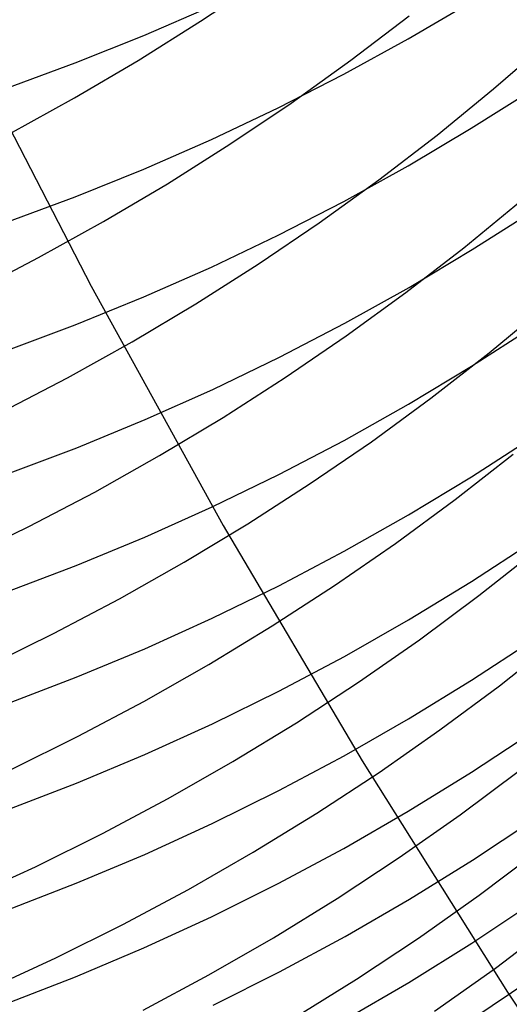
# Model space of a CAD drawing. Extents: x -383 to 1849, y -1185 to -529.
# Tile 42 of 256: x -318.77 to -315.55, y -1113.6 to -1107.13. Entities that reach past the tile are written whole.
import ezdxf

# ---------------------------------------------------------------- set-up
doc = ezdxf.new("R2010")
doc.units = 0
doc.layers.add('PREDEFINITO', color=7, linetype='CONTINUOUS')

msp = doc.modelspace()

# ---------------------------------------------------------------- linework, layer by layer
at = {"layer": 'PREDEFINITO'}
for p, q in [((-317.581, -1107.1396, 532.9993), (-317.1795, -1106.871, 533.0892)), ((-316.2183, -1107.2563, 618.6955), (-315.8036, -1107.0124, 618.59)), ((-317.9532, -1107.2331, 620.8818), (-317.5091, -1107.0398, 620.7936)), ((-317.9911, -1107.3974, 532.9157), (-317.581, -1107.1396, 532.9993)), ((-316.5948, -1107.3963, 535.0241), (-316.212, -1107.1044, 535.1226)), ((-318.4036, -1107.4136, 620.9642), (-317.9532, -1107.2331, 620.8818)), ((-316.6411, -1107.4885, 618.7958), (-316.2183, -1107.2563, 618.6955)), ((-315.6574, -1107.5839, 537.0676), (-315.2966, -1107.27, 537.1733)), ((-319.1223, -1107.286, 433.0579), (-318.2994, -1108.8817, 433.0497)), ((-318.4094, -1107.6439, 532.8385), (-317.9911, -1107.3974, 532.9157)), ((-316.9873, -1107.6777, 534.9315), (-316.5948, -1107.3963, 535.0241)), ((-318.8597, -1107.5811, 621.0406), (-318.4036, -1107.4136, 620.9642)), ((-317.0715, -1107.7085, 618.891), (-316.6411, -1107.4885, 618.7958)), ((-316.0289, -1107.8877, 536.9674), (-315.6574, -1107.5839, 537.0676)), ((-315.8039, -1107.8434, 616.7795), (-315.3978, -1107.5857, 616.6741)), ((-318.8355, -1107.8791, 532.7679), (-318.4094, -1107.6439, 532.8385)), ((-317.5091, -1107.9161, 618.9808), (-317.0715, -1107.7085, 618.891)), ((-317.389, -1107.9483, 534.8449), (-316.9873, -1107.6777, 534.9315)), ((-316.2186, -1108.0894, 616.8801), (-315.8039, -1107.8434, 616.7795)), ((-317.9533, -1108.1112, 619.0651), (-317.5091, -1107.9161, 618.9808)), ((-316.4106, -1108.1812, 536.8729), (-316.0289, -1107.8877, 536.9674)), ((-317.7994, -1108.2079, 534.7644), (-317.389, -1107.9483, 534.8449)), ((-318.4037, -1108.2934, 619.1439), (-317.9533, -1108.1112, 619.0651)), ((-316.6413, -1108.3235, 616.9759), (-316.2186, -1108.0894, 616.8801)), ((-316.802, -1108.464, 536.784), (-316.4106, -1108.1812, 536.8729)), ((-318.2181, -1108.4563, 534.6901), (-317.7994, -1108.2079, 534.7644)), ((-318.8598, -1108.4624, 619.217), (-318.4037, -1108.2934, 619.1439)), ((-317.0717, -1108.5454, 617.0667), (-316.6413, -1108.3235, 616.9759)), ((-315.8528, -1108.6281, 538.8314), (-315.4819, -1108.3223, 538.9273)), ((-315.7975, -1108.6407, 614.9521), (-315.3919, -1108.381, 614.8518)), ((-318.6446, -1108.6931, 534.622), (-318.2181, -1108.4563, 534.6901)), ((-317.2026, -1108.7359, 536.7009), (-316.802, -1108.464, 536.784)), ((-317.5091, -1108.7548, 617.1524), (-317.0717, -1108.5454, 617.0667)), ((-316.234, -1108.9234, 538.7408), (-315.8528, -1108.6281, 538.8314)), ((-316.2116, -1108.8886, 615.0479), (-315.7975, -1108.6407, 614.9521)), ((-319.0783, -1108.9182, 534.5602), (-318.6446, -1108.6931, 534.622)), ((-317.9533, -1108.9516, 617.2328), (-317.5091, -1108.7548, 617.1524)), ((-317.6119, -1108.9967, 536.6237), (-317.2026, -1108.7359, 536.7009)), ((-318.2994, -1108.8817, 433.0497), (-317.432, -1110.4536, 433.0429)), ((-316.6338, -1109.1245, 615.139), (-316.2116, -1108.8886, 615.0479)), ((-318.4036, -1109.1353, 617.308), (-317.9533, -1108.9516, 617.2328)), ((-316.6249, -1109.208, 538.6557), (-316.234, -1108.9234, 538.7408)), ((-318.0296, -1109.2461, 536.5523), (-317.6119, -1108.9967, 536.6237)), ((-315.6871, -1109.3191, 540.7142), (-315.3157, -1109.0112, 540.8058)), ((-318.8596, -1109.3059, 617.3778), (-318.4036, -1109.1353, 617.308)), ((-317.0636, -1109.3481, 615.2254), (-316.6338, -1109.1245, 615.139)), ((-315.8022, -1109.4074, 613.1127), (-315.3969, -1109.1462, 613.0177)), ((-317.025, -1109.4815, 538.5761), (-316.6249, -1109.208, 538.6557)), ((-318.455, -1109.4838, 536.4869), (-318.0296, -1109.2461, 536.5523)), ((-317.5006, -1109.5592, 615.3069), (-317.0636, -1109.3481, 615.2254)), ((-316.0688, -1109.6163, 540.6276), (-315.6871, -1109.3191, 540.7142)), ((-316.2161, -1109.6568, 613.2034), (-315.8022, -1109.4074, 613.1127)), ((-318.8877, -1109.7096, 536.4276), (-318.455, -1109.4838, 536.4869)), ((-317.434, -1109.7438, 538.502), (-317.025, -1109.4815, 538.5761)), ((-317.9442, -1109.7574, 615.3835), (-317.5006, -1109.5592, 615.3069)), ((-316.638, -1109.894, 613.2896), (-316.2161, -1109.6568, 613.2034)), ((-316.4602, -1109.9028, 540.5462), (-316.0688, -1109.6163, 540.6276)), ((-318.394, -1109.9426, 615.455), (-317.9442, -1109.7574, 615.3835)), ((-317.8512, -1109.9946, 538.4336), (-317.434, -1109.7438, 538.502)), ((-315.8021, -1110.133, 611.2573), (-315.3968, -1109.87, 611.1675)), ((-317.0675, -1110.1188, 613.3714), (-316.638, -1109.894, 613.2896)), ((-316.8608, -1110.1782, 540.47), (-316.4602, -1109.9028, 540.5462)), ((-318.8496, -1110.1145, 615.5214), (-318.394, -1109.9426, 615.455)), ((-318.2763, -1110.2336, 538.3709), (-317.8512, -1109.9946, 538.4336)), ((-315.9098, -1110.2834, 542.5263), (-315.5286, -1109.9844, 542.6088)), ((-317.5042, -1110.331, 613.4485), (-317.0675, -1110.1188, 613.3714)), ((-317.2703, -1110.4423, 540.3991), (-316.8608, -1110.1782, 540.47)), ((-316.2159, -1110.384, 611.343), (-315.8021, -1110.133, 611.2573)), ((-318.7087, -1110.4606, 538.314), (-318.2763, -1110.2336, 538.3709)), ((-316.3008, -1110.5714, 542.4487), (-315.9098, -1110.2834, 542.5263)), ((-317.9475, -1110.5303, 613.521), (-317.5042, -1110.331, 613.4485)), ((-316.6378, -1110.6228, 611.4246), (-316.2159, -1110.384, 611.343)), ((-317.6881, -1110.6948, 540.3336), (-317.2703, -1110.4423, 540.3991)), ((-317.432, -1110.4536, 433.0429), (-316.5209, -1112.0005, 433.0375)), ((-319.148, -1110.6752, 538.2629), (-318.7087, -1110.4606, 538.314)), ((-318.397, -1110.7165, 613.5887), (-317.9475, -1110.5303, 613.521)), ((-316.7012, -1110.8483, 542.3761), (-316.3008, -1110.5714, 542.4487)), ((-315.8017, -1110.8207, 609.3862), (-315.3964, -1110.556, 609.3016)), ((-317.0674, -1110.8492, 611.5019), (-316.6378, -1110.6228, 611.4246)), ((-315.7546, -1110.9147, 544.4362), (-315.3743, -1110.6141, 544.5146)), ((-318.1137, -1110.9354, 540.2735), (-317.6881, -1110.6948, 540.3336)), ((-318.8523, -1110.8892, 613.6515), (-318.397, -1110.7165, 613.5887)), ((-316.2155, -1111.0734, 609.467), (-315.8017, -1110.8207, 609.3862)), ((-317.5041, -1111.0627, 611.5748), (-317.0674, -1110.8492, 611.5019)), ((-317.1103, -1111.1138, 542.3085), (-316.7012, -1110.8483, 542.3761)), ((-318.5467, -1111.1639, 540.219), (-318.1137, -1110.9354, 540.2735)), ((-316.1447, -1111.2043, 544.3624), (-315.7546, -1110.9147, 544.4362)), ((-317.9475, -1111.2633, 611.6433), (-317.5041, -1111.0627, 611.5748)), ((-316.6374, -1111.3137, 609.5438), (-316.2155, -1111.0734, 609.467)), ((-318.9865, -1111.38, 540.1699), (-318.5467, -1111.1639, 540.219)), ((-317.5278, -1111.3676, 542.246), (-317.1103, -1111.1138, 542.3085)), ((-316.5442, -1111.4826, 544.2933), (-316.1447, -1111.2043, 544.3624)), ((-315.8022, -1111.4706, 607.5018), (-315.3968, -1111.2043, 607.4224)), ((-315.6196, -1111.5062, 546.361), (-315.2391, -1111.2041, 546.4353)), ((-318.397, -1111.4507, 611.7073), (-317.9475, -1111.2633, 611.6433)), ((-317.067, -1111.5415, 609.6166), (-316.6374, -1111.3137, 609.5438)), ((-317.9531, -1111.6094, 542.1887), (-317.5278, -1111.3676, 542.246)), ((-318.8523, -1111.6245, 611.7667), (-318.397, -1111.4507, 611.7073)), ((-316.9524, -1111.7494, 544.229), (-316.5442, -1111.4826, 544.2933)), ((-316.2161, -1111.7248, 607.5776), (-315.8022, -1111.4706, 607.5018)), ((-317.5036, -1111.7565, 609.6853), (-317.067, -1111.5415, 609.6166)), ((-316.01, -1111.7971, 546.2911), (-315.6196, -1111.5062, 546.361)), ((-318.3859, -1111.839, 542.1366), (-317.9531, -1111.6094, 542.1887)), ((-316.6381, -1111.9667, 607.6497), (-316.2161, -1111.7248, 607.5776)), ((-317.947, -1111.9584, 609.7499), (-317.5036, -1111.7565, 609.6853)), ((-317.3691, -1112.0044, 544.1695), (-316.9524, -1111.7494, 544.229)), ((-316.4097, -1112.0767, 546.2257), (-316.01, -1111.7971, 546.2911)), ((-315.8037, -1112.0757, 605.6035), (-315.3976, -1111.8075, 605.5293)), ((-318.8255, -1112.0561, 542.0897), (-318.3859, -1111.839, 542.1366)), ((-318.3965, -1112.147, 609.8101), (-317.947, -1111.9584, 609.7499)), ((-317.7937, -1112.2473, 544.1149), (-317.3691, -1112.0044, 544.1695)), ((-317.0677, -1112.1959, 607.718), (-316.6381, -1111.9667, 607.6497)), ((-316.5209, -1112.0005, 433.0375), (-315.5669, -1113.5212, 433.0335)), ((-315.8775, -1112.3551, 548.2306), (-315.4875, -1112.0628, 548.2966)), ((-316.8182, -1112.3447, 546.1647), (-316.4097, -1112.0767, 546.2257)), ((-316.2184, -1112.3319, 605.6744), (-315.8037, -1112.0757, 605.6035)), ((-318.8518, -1112.322, 609.866), (-318.3965, -1112.147, 609.8101)), ((-317.5044, -1112.4123, 607.7825), (-317.0677, -1112.1959, 607.718)), ((-318.2256, -1112.4779, 544.0653), (-317.7937, -1112.2473, 544.1149)), ((-317.2351, -1112.6008, 546.1083), (-316.8182, -1112.3447, 546.1647)), ((-316.6411, -1112.5755, 605.7418), (-316.2184, -1112.3319, 605.6744)), ((-316.2768, -1112.636, 548.1688), (-315.8775, -1112.3551, 548.2306)), ((-315.7964, -1112.6524, 603.6956), (-315.3908, -1112.3827, 603.6266)), ((-317.9478, -1112.6154, 607.8431), (-317.5044, -1112.4123, 607.7825)), ((-318.6646, -1112.6959, 544.0206), (-318.2256, -1112.4779, 544.0653)), ((-317.0714, -1112.8065, 605.8057), (-316.6411, -1112.5755, 605.7418)), ((-318.3974, -1112.8052, 607.8997), (-317.9478, -1112.6154, 607.8431)), ((-317.66, -1112.8447, 546.0565), (-317.2351, -1112.6008, 546.1083)), ((-316.685, -1112.9052, 548.1113), (-316.2768, -1112.636, 548.1688)), ((-316.2105, -1112.9099, 603.7614), (-315.7964, -1112.6524, 603.6956)), ((-315.7529, -1112.8833, 550.1799), (-315.364, -1112.59, 550.2419)), ((-319.11, -1112.901, 543.981), (-318.6646, -1112.6959, 544.0206)), ((-318.8528, -1112.9812, 607.9521), (-318.3974, -1112.8052, 607.8997)), ((-318.0923, -1113.0763, 546.0094), (-317.66, -1112.8447, 546.0565)), ((-317.5089, -1113.0245, 605.8661), (-317.0714, -1112.8065, 605.8057)), ((-317.1017, -1113.1624, 548.058), (-316.685, -1112.9052, 548.1113)), ((-316.6327, -1113.1549, 603.8241), (-316.2105, -1112.9099, 603.7614)), ((-316.1512, -1113.165, 550.1218), (-315.7529, -1112.8833, 550.1799)), ((-315.8002, -1113.198, 601.7805), (-315.3949, -1112.9274, 601.717)), ((-317.9531, -1113.2293, 605.9227), (-317.5089, -1113.0245, 605.8661)), ((-318.5315, -1113.2951, 545.9669), (-318.0923, -1113.0763, 546.0094)), ((-315.6461, -1113.3624, 552.1422), (-315.257, -1113.068, 552.2002)), ((-317.5262, -1113.4073, 548.0091), (-317.1017, -1113.1624, 548.058)), ((-317.0626, -1113.3871, 603.8834), (-316.6327, -1113.1549, 603.8241)), ((-316.5584, -1113.4348, 550.0677), (-316.1512, -1113.165, 550.1218)), ((-318.4034, -1113.4206, 605.9757), (-317.9531, -1113.2293, 605.9227)), ((-316.214, -1113.4564, 601.8412), (-315.8002, -1113.198, 601.7805)), ((-318.9772, -1113.501, 545.9293), (-318.5315, -1113.2951, 545.9669)), ((-316.0447, -1113.645, 552.0878), (-315.6461, -1113.3624, 552.1422)), ((-318.8594, -1113.5981, 606.0248), (-318.4034, -1113.4206, 605.9757)), ((-317.9582, -1113.6397, 547.9645), (-317.5262, -1113.4073, 548.0091)), ((-317.4996, -1113.6063, 603.9395), (-317.0626, -1113.3871, 603.8834)), ((-315.8011, -1113.6973, 599.8534), (-315.3958, -1113.4254, 599.7952)), ((-316.974, -1113.6926, 550.0176), (-316.5584, -1113.4348, 550.0677)), ((-316.6358, -1113.7021, 601.8989), (-316.214, -1113.4564, 601.8412)), ((-315.5669, -1113.5212, 433.0335), (-314.5706, -1115.0145, 433.0308))]:
    msp.add_line(p, q, dxfattribs=at)

doc.saveas('drawing.dxf')
